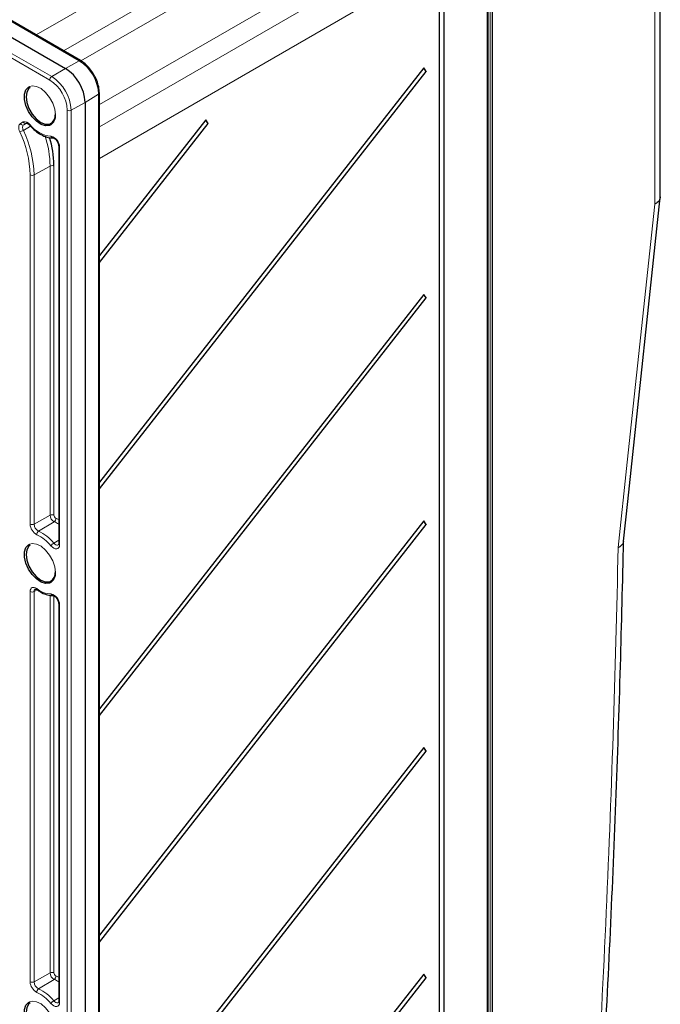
# Paper-space layout 'Blatt2' of a CAD drawing. Header units: millimetres. Extents: x 5 to 418, y 2 to 292.
# Tile 55 of 59: x 309 to 348, y 166 to 226. Entities that reach past the tile are written whole.
import ezdxf

# ---------------------------------------------------------------- set-up
doc = ezdxf.new("R2010")
doc.units = ezdxf.units.MM

psp = doc.layouts.new('Blatt2')

# ---------------------------------------------------------------- linework, layer by layer
at = {"color": 7, "linetype": 'Continuous', "lineweight": 18}
for p, q in [((312.812, 223.107), (247.994, 260.525)), ((311.042, 221.949), (246.224, 259.368)), ((246.34, 259.571), (311.158, 222.152)), ((347.386, 214.5), (347.386, 240.074)), ((310.22, 224.657), (333.104, 237.868)), ((333.929, 236.439), (311.869, 223.705)), ((312.915, 223.1), (333.929, 235.231)), ((337.406, 234.53), (337.406, 127.966)), ((337.542, 127.141), (337.542, 234.446)), ((337.637, 234.446), (337.637, 127.141)), ((335.343, 232.782), (314.023, 220.474)), ((314.023, 219.139), (336.488, 232.12)), ((337.313, 230.692), (314.023, 217.234)), ((337.313, 127.186), (337.313, 230.692)), ((311.985, 222.646), (312.812, 223.107)), ((311.158, 222.152), (311.985, 222.646)), ((313.163, 220.605), (312.322, 220.136)), ((313.976, 221.091), (313.163, 220.605)), ((313.976, 82.279), (313.976, 221.091)), ((312.088, 81.325), (312.088, 220.137)), ((312.322, 220.136), (312.322, 81.324)), ((309.281, 219.336), (309.442, 219.429)), ((309.893, 219.174), (309.456, 218.924)), ((309.641, 219.351), (309.48, 219.258)), ((309.647, 219.35), (309.48, 219.258)), ((311.629, 217.916), (311.629, 194.037)), ((311.063, 216.785), (310.099, 216.247)), ((311.063, 195.808), (311.063, 216.785)), ((311.296, 216.838), (311.296, 216.783)), ((311.296, 216.783), (311.296, 195.807)), ((309.866, 195.272), (309.866, 216.249)), ((310.099, 216.247), (310.099, 195.271)), ((311.063, 195.808), (310.099, 195.271)), ((311.309, 195.418), (310.364, 194.851)), ((311.58, 194.304), (311.284, 194.131)), ((309.866, 167.782), (309.866, 191.226)), ((310.287, 191.33), (310.099, 191.225)), ((310.099, 191.225), (310.099, 167.781)), ((311.063, 168.318), (311.063, 191)), ((311.296, 190.965), (311.296, 168.317)), ((311.629, 190.426), (311.629, 166.546)), ((311.063, 168.318), (310.099, 167.781)), ((311.309, 167.928), (310.364, 167.361)), ((311.58, 166.814), (311.284, 166.64))]:
    psp.add_line(p, q, dxfattribs=at)
at = {"color": 7, "linetype": 'Continuous', "lineweight": 25}
for p, q in [((312.893, 223.114), (248.075, 260.533)), ((247.167, 260.065), (311.985, 222.646)), ((347.713, 214.923), (347.713, 240.542)), ((337.331, 127.213), (337.331, 230.718)), ((334.424, 227.712), (334.424, 125.754)), ((334.73, 125.937), (334.73, 227.895)), ((333.51, 222.684), (314.023, 197.794)), ((314.023, 197.386), (333.66, 222.468)), ((333.66, 222.468), (333.51, 222.684)), ((313.163, 220.605), (313.163, 81.793)), ((314.023, 82.345), (314.023, 221.157)), ((320.412, 219.563), (314.023, 211.402)), ((320.563, 219.347), (320.412, 219.563)), ((309.645, 219.353), (309.641, 219.351)), ((314.023, 210.994), (320.563, 219.347)), ((311.58, 217.984), (311.58, 194.105)), ((333.51, 209.075), (314.023, 184.185)), ((314.023, 183.777), (333.66, 208.859)), ((333.66, 208.859), (333.51, 209.075)), ((333.51, 195.466), (314.023, 170.576)), ((314.023, 170.168), (333.66, 195.25)), ((333.66, 195.25), (333.51, 195.466)), ((310.283, 191.332), (310.285, 191.331)), ((311.58, 190.494), (311.58, 166.614)), ((333.51, 181.857), (314.023, 156.967)), ((314.023, 156.559), (333.66, 181.641)), ((333.66, 181.641), (333.51, 181.857)), ((333.51, 168.248), (314.023, 143.358)), ((314.023, 142.95), (333.66, 168.032)), ((333.66, 168.032), (333.51, 168.248))]:
    psp.add_line(p, q, dxfattribs=at)
at = {"color": 7, "linetype": 'Continuous', "lineweight": 25, "flags": 128}
for points in [[(311.101, 219.254), (311.033, 219.225), (310.793, 219.203), (310.522, 219.288), (310.246, 219.472), (309.987, 219.738), (309.77, 220.063), (309.614, 220.418), (309.532, 220.772), (309.532, 221.092), (309.614, 221.351), (309.77, 221.526), (309.849, 221.567)], [(309.875, 221.51), (309.785, 221.441), (309.659, 221.228), (309.616, 220.938), (309.659, 220.598), (309.785, 220.241), (309.98, 219.902), (310.227, 219.615), (310.5, 219.407), (310.773, 219.299), (311.019, 219.302), (311.215, 219.415), (311.341, 219.627), (311.384, 219.918)], [(345.509, 194.249), (345.763, 196.627), (347.711, 214.887)], [(311.101, 191.764), (311.033, 191.735), (310.793, 191.713), (310.522, 191.798), (310.246, 191.982), (309.987, 192.248), (309.77, 192.573), (309.614, 192.928), (309.532, 193.282), (309.532, 193.602), (309.614, 193.861), (309.77, 194.036), (309.849, 194.077)], [(309.875, 194.02), (309.785, 193.95), (309.659, 193.738), (309.616, 193.448), (309.659, 193.107), (309.785, 192.75), (309.98, 192.412), (310.227, 192.125), (310.5, 191.917), (310.773, 191.809), (311.019, 191.812), (311.215, 191.925), (311.341, 192.137), (311.384, 192.427)], [(311.101, 164.274), (311.033, 164.244), (310.793, 164.223), (310.522, 164.308), (310.246, 164.492), (309.987, 164.758), (309.77, 165.083), (309.614, 165.438), (309.532, 165.791), (309.532, 166.112), (309.614, 166.371), (309.77, 166.545), (309.849, 166.587)], [(309.875, 166.53), (309.785, 166.46), (309.659, 166.248), (309.616, 165.958), (309.659, 165.617), (309.785, 165.26), (309.98, 164.922), (310.227, 164.634), (310.5, 164.427), (310.773, 164.319), (311.019, 164.322), (311.215, 164.435), (311.341, 164.647), (311.384, 164.937)]]:
    psp.add_lwpolyline(points, dxfattribs=at)
at = {"color": 7, "linetype": 'Continuous', "lineweight": 18, "flags": 128}
for points in [[(309.849, 221.567), (309.987, 221.6), (310.246, 221.568), (310.522, 221.433), (310.793, 221.205), (311.033, 220.906), (311.222, 220.562), (311.342, 220.204), (311.384, 219.863)], [(309.244, 218.833), (309.213, 218.913), (309.191, 218.992), (309.18, 219.069), (309.179, 219.14), (309.19, 219.205), (309.211, 219.26), (309.242, 219.304), (309.281, 219.336)], [(309.48, 219.258), (309.454, 219.237), (309.434, 219.208), (309.42, 219.171), (309.413, 219.128), (309.413, 219.081), (309.421, 219.03), (309.435, 218.977), (309.456, 218.924)], [(309.842, 219.277), (309.835, 219.26), (309.832, 219.247), (309.834, 219.237), (309.836, 219.235)], [(345.185, 193.87), (345.732, 199.002), (346.29, 204.232), (347.386, 214.5)], [(311.409, 195.629), (311.537, 195.569), (311.58, 195.546)], [(309.849, 194.077), (309.987, 194.11), (310.246, 194.078), (310.522, 193.942), (310.793, 193.715), (311.033, 193.416), (311.222, 193.072), (311.342, 192.714), (311.384, 192.373)], [(311.629, 194.037), (311.618, 193.94), (311.584, 193.863), (311.53, 193.811), (311.459, 193.787), (311.377, 193.793), (311.288, 193.828), (311.198, 193.89), (311.114, 193.975)], [(311.284, 194.131), (311.341, 194.074), (311.4, 194.033), (311.459, 194.009), (311.514, 194.006), (311.561, 194.022)], [(309.866, 191.226), (309.873, 191.307), (309.897, 191.376), (309.935, 191.428), (309.986, 191.462), (310.047, 191.477), (310.116, 191.47), (310.189, 191.444), (310.264, 191.399)], [(311.409, 168.138), (311.537, 168.078), (311.58, 168.056)], [(309.849, 166.587), (309.987, 166.62), (310.246, 166.588), (310.522, 166.452), (310.793, 166.225), (311.033, 165.926), (311.222, 165.582), (311.342, 165.223), (311.384, 164.883)], [(311.629, 166.546), (311.618, 166.45), (311.584, 166.373), (311.53, 166.321), (311.459, 166.297), (311.377, 166.303), (311.288, 166.338), (311.198, 166.4), (311.114, 166.485)], [(311.284, 166.64), (311.341, 166.584), (311.4, 166.543), (311.459, 166.519), (311.514, 166.515), (311.561, 166.531)]]:
    psp.add_lwpolyline(points, dxfattribs=at)
at = {"color": 7, "linetype": 'Continuous', "lineweight": 18}
for centre, radius, start, end in [((312.859, 223.039), 0.0825, 65.37559, 124.60283), ((311.449, 220.976), 2.53, 2.60548, 57.39452), ((311.299, 221.937), 0.257, 123.22971, 177.34769), ((309.817, 220.033), 2.274, 2.60548, 57.39452), ((309.795, 220.021), 2.53, 2.60548, 57.39452), ((313.941, 221.165), 0.0825, 295.38922, 354.62289), ((312.206, 220.365), 0.257, 242.65648, 296.76622), ((309.543, 219.091), 0.353, 31.87735, 106.59304), ((309.582, 219.494), 0.154, 204.9599, 292.52143), ((310.747, 219.789), 0.641, 303.47008, 6.61952), ((308.954, 219.798), 1.008, 286.73679, 299.85649), ((303.515, 216.089), 6.352, 1.43627, 25.58906), ((309.421, 219.401), 0.154, 204.9599, 292.52143), ((303.522, 216.082), 6.579, 1.43627, 25.58906), ((311.27, 220.354), 1.788, 217.02089, 264.98741), ((305.007, 216.695), 6.056, 0.85071, 18.09126), ((310.964, 217.924), 0.665, 359.27745, 76.99727), ((311.244, 218.609), 0.135, 195.56493, 265.95626), ((311.66, 217.99), 0.0801, 184.29751, 247.17396), ((311.178, 216.555), 0.257, 62.65648, 116.76622), ((309.984, 216.477), 0.257, 242.65648, 296.76622), ((311.178, 195.579), 0.257, 62.65648, 116.76622), ((311.522, 195.825), 0.46, 182.10479, 242.32367), ((311.507, 195.815), 0.21, 182.10479, 242.32367), ((310.61, 195.3), 0.745, 182.10479, 242.32367), ((309.984, 195.501), 0.257, 242.65648, 296.76622), ((310.594, 195.289), 0.495, 182.10479, 242.32367), ((311.178, 195.609), 0.231, 304.3197, 4.87948), ((310.54, 193.622), 1.953, 57.83207, 66.83871), ((310.494, 194.66), 0.231, 124.3197, 184.87948), ((309.274, 192.499), 2.359, 38.73543, 65.17653), ((309.291, 192.532), 2.555, 38.73543, 65.17653), ((311.568, 193.647), 0.56, 120.41737, 144.19946), ((311.66, 194.11), 0.0801, 184.12934, 247.1908), ((310.747, 192.299), 0.641, 303.47008, 6.61952), ((309.984, 191.454), 0.257, 242.65648, 296.76622), ((310.261, 191.243), 0.163, 124.20746, 186.17942), ((310.33, 191.382), 0.0679, 165.61642, 226.91571), ((311.157, 192.499), 1.417, 230.93348, 268.25091), ((310.964, 190.434), 0.665, 359.27745, 76.99727), ((311.244, 191.119), 0.135, 195.56493, 265.95626), ((311.66, 190.5), 0.0801, 184.29751, 247.17396), ((311.178, 168.089), 0.257, 62.65648, 116.76622), ((311.522, 168.335), 0.46, 182.10479, 242.32367), ((311.507, 168.325), 0.21, 182.10479, 242.32367), ((311.178, 168.119), 0.231, 304.3197, 4.87948), ((310.61, 167.81), 0.745, 182.10479, 242.32367), ((309.984, 168.01), 0.257, 242.65648, 296.76622), ((310.594, 167.799), 0.495, 182.10479, 242.32367), ((310.54, 166.132), 1.953, 57.83207, 66.83871), ((310.494, 167.17), 0.231, 124.3197, 184.87948), ((309.274, 165.009), 2.359, 38.73543, 65.17653), ((309.291, 165.042), 2.555, 38.73543, 65.17653), ((311.568, 166.157), 0.56, 120.41737, 144.19946), ((311.66, 166.62), 0.0801, 184.12934, 247.1908)]:
    psp.add_arc(centre, radius, start, end, dxfattribs=at)
at = {"color": 7, "linetype": 'Continuous', "lineweight": 25}
for centre, radius, start, end in [((310.605, 220.488), 2.561, 2.60548, 57.39452), ((333.837, 222.767), 0.347, 195.49319, 239.50006), ((320.739, 219.646), 0.347, 195.49319, 239.50006), ((305.183, 216.707), 6.114, 1.22787, 17.00975), ((333.837, 209.158), 0.347, 195.49319, 239.50006), ((333.837, 195.549), 0.347, 195.49319, 239.50006), ((333.837, 181.94), 0.347, 195.49319, 239.50006), ((333.837, 168.331), 0.347, 195.49319, 239.50006)]:
    psp.add_arc(centre, radius, start, end, dxfattribs=at)
for points, knots in [([(313.729, 222.197), (313.678, 222.289), (313.561, 222.502), (313.316, 222.791), (313.08, 222.999), (312.936, 223.088), (312.893, 223.114)], [0, 0, 0, 0, 0.236322, 0.551203, 0.86766, 1, 1, 1, 1]), ([(314.023, 221.157), (314.021, 221.221), (314.014, 221.404), (313.94, 221.726), (313.837, 222.019), (313.747, 222.168), (313.729, 222.197)], [0, 0, 0, 0, 0.1912939, 0.5514763, 0.9109636, 1, 1, 1, 1]), ([(309.644, 219.353), (309.644, 219.353), (309.644, 219.353), (309.672, 219.354), (309.737, 219.324), (309.795, 219.279), (309.827, 219.244), (309.836, 219.235)], [0, 0, 0, 0, 0.165945, 0.438036, 0.668003, 0.911408, 1, 1, 1, 1]), ([(309.836, 219.235), (309.89, 219.176), (310.049, 219.004), (310.336, 218.77), (310.689, 218.572), (310.994, 218.48), (311.172, 218.476), (311.237, 218.474)], [0, 0, 0, 0, 0.1274254, 0.3700031, 0.6143278, 0.8601325, 1, 1, 1, 1]), ([(311.237, 218.474), (311.244, 218.474), (311.26, 218.473), (311.318, 218.449), (311.391, 218.393), (311.467, 218.305), (311.531, 218.195), (311.573, 218.078), (311.578, 218.015), (311.58, 217.984)], [0, 0, 0, 0, 0.112879, 0.244281, 0.383837, 0.532424, 0.689459, 0.848736, 1, 1, 1, 1]), ([(347.709, 214.924), (347.7, 214.858), (347.681, 214.723), (347.534, 214.585), (347.42, 214.517), (347.389, 214.501), (347.386, 214.5)], [0, 0, 0, 0, 0.407832, 0.847034, 0.987893, 1, 1, 1, 1]), ([(311.58, 194.105), (311.579, 194.086), (311.576, 194.045), (311.562, 194.021), (311.562, 194.022), (311.562, 194.022)], [0, 0, 0, 0, 0.311895, 0.693589, 1, 1, 1, 1]), ([(340.006, 109.557), (340.155, 110.949), (340.576, 114.89), (341.215, 121.331), (341.919, 128.995), (342.587, 136.932), (343.214, 145.167), (343.784, 153.572), (344.281, 161.94), (344.705, 170.27), (345.054, 178.549), (345.328, 186.555), (345.45, 191.777), (345.508, 194.276)], [0, 0, 0, 0, 0.048269, 0.136687, 0.224096, 0.31588, 0.414889, 0.513896, 0.612901, 0.71191, 0.810916, 0.90952, 1, 1, 1, 1]), ([(345.497, 194.251), (345.489, 194.198), (345.47, 194.076), (345.331, 193.953), (345.219, 193.887), (345.187, 193.871), (345.185, 193.87)], [0, 0, 0, 0, 0.361459, 0.835808, 0.985462, 1, 1, 1, 1]), ([(310.17, 191.377), (310.17, 191.377), (310.171, 191.379), (310.175, 191.381), (310.229, 191.368), (310.267, 191.343), (310.283, 191.332)], [0, 0, 0, 0, 0.011234, 0.446216, 0.773577, 1, 1, 1, 1]), ([(310.283, 191.332), (310.344, 191.29), (310.52, 191.168), (310.811, 191.037), (311.069, 190.983), (311.205, 190.984), (311.237, 190.984)], [0, 0, 0, 0, 0.191882, 0.557862, 0.895288, 1, 1, 1, 1]), ([(311.237, 190.984), (311.244, 190.984), (311.26, 190.983), (311.318, 190.959), (311.391, 190.903), (311.467, 190.815), (311.531, 190.705), (311.573, 190.588), (311.578, 190.525), (311.58, 190.494)], [0, 0, 0, 0, 0.112879, 0.244281, 0.383837, 0.532424, 0.689459, 0.848736, 1, 1, 1, 1]), ([(311.58, 166.614), (311.579, 166.596), (311.576, 166.554), (311.562, 166.531), (311.562, 166.532), (311.562, 166.532)], [0, 0, 0, 0, 0.311895, 0.693589, 1, 1, 1, 1])]:
    psp.add_open_spline(points, degree=3, knots=knots, dxfattribs=at)
at = {"color": 7, "linetype": 'Continuous', "lineweight": 18}
psp.add_open_spline([(339.701, 109.219), (340.234, 114.439), (341.17, 123.591), (342.274, 136.57), (343.142, 148.21), (343.868, 159.779), (344.452, 171.246), (344.906, 182.619), (345.092, 190.12), (345.185, 193.87)], degree=3, knots=[0, 0, 0, 0, 0.181489, 0.318249, 0.455008, 0.591725, 0.728443, 0.864221, 1, 1, 1, 1], dxfattribs=at)

doc.saveas('drawing.dxf')
